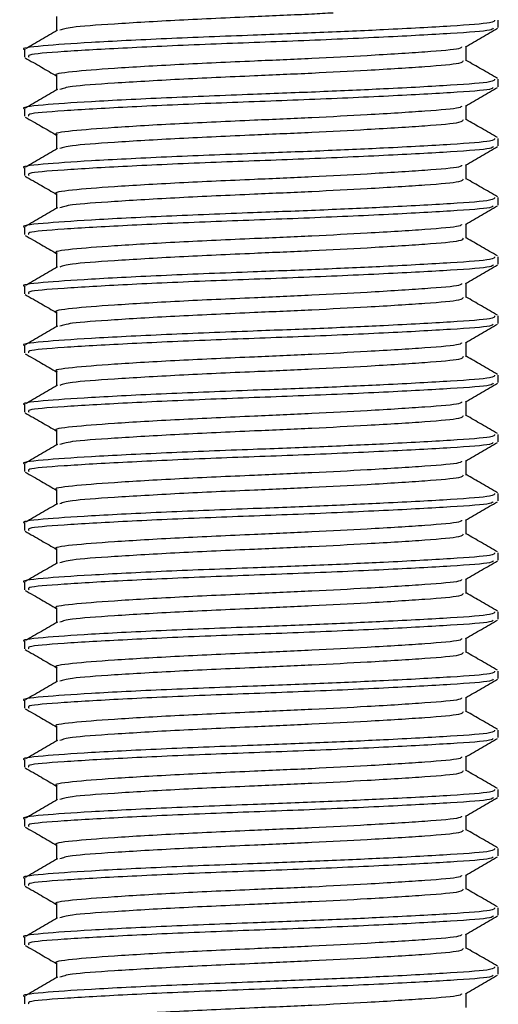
# Model space of a CAD drawing. Header units: millimetres. Extents: x 0 to 420, y 0 to 297.
# Tile 49 of 64: x 270.41 to 271.56, y 189.68 to 192.04. Entities that reach past the tile are written whole.
import ezdxf

# ---------------------------------------------------------------- set-up
doc = ezdxf.new("R2010")
doc.units = ezdxf.units.MM

msp = doc.modelspace()

# ---------------------------------------------------------------- linework, layer by layer
at = {"color": 7, "linetype": 'Continuous', "lineweight": 25}
for p, q in [((270.4982, 192.04615), (270.4982, 192.01164)), ((271.55582, 192.01956), (271.55582, 192.03729)), ((270.42145, 191.96638), (270.42145, 191.94863)), ((271.47907, 191.9398), (271.47907, 191.97426)), ((270.4982, 191.90435), (270.4982, 191.86984)), ((271.55582, 191.87777), (271.55582, 191.89549)), ((270.42145, 191.82459), (270.42145, 191.80683)), ((271.47907, 191.79801), (271.47907, 191.83246)), ((270.4982, 191.76256), (270.4982, 191.72804)), ((271.55582, 191.73597), (271.55582, 191.7537)), ((270.42145, 191.68279), (270.42145, 191.66503)), ((271.47907, 191.65621), (271.47907, 191.69066)), ((270.4982, 191.62076), (270.4982, 191.58625)), ((271.55582, 191.59417), (271.55582, 191.6119)), ((270.42145, 191.54099), (270.42145, 191.52323)), ((271.47907, 191.51441), (271.47907, 191.54887)), ((270.4982, 191.47896), (270.4982, 191.44445)), ((271.55582, 191.45238), (271.55582, 191.4701)), ((270.42145, 191.3992), (270.42145, 191.38144)), ((271.47907, 191.37262), (271.47907, 191.40707)), ((270.4982, 191.33717), (270.4982, 191.30265)), ((271.55582, 191.31058), (271.55582, 191.3283)), ((270.42145, 191.2574), (270.42145, 191.23964)), ((271.47907, 191.23082), (271.47907, 191.26527)), ((270.4982, 191.19537), (270.4982, 191.16086)), ((271.55582, 191.16878), (271.55582, 191.18651)), ((270.42145, 191.1156), (270.42145, 191.09784)), ((271.47907, 191.08902), (271.47907, 191.12348)), ((270.4982, 191.05357), (270.4982, 191.01906)), ((271.55582, 191.02699), (271.55582, 191.04471)), ((270.42145, 190.9738), (270.42145, 190.95605)), ((271.47907, 190.94722), (271.47907, 190.98168)), ((270.4982, 190.91178), (270.4982, 190.87726)), ((271.55582, 190.88519), (271.55582, 190.90291)), ((270.42145, 190.83201), (270.42145, 190.81425)), ((271.47907, 190.80543), (271.47907, 190.83988)), ((270.4982, 190.76998), (270.4982, 190.73547)), ((271.55582, 190.74339), (271.55582, 190.76112)), ((270.42145, 190.69021), (270.42145, 190.67245)), ((271.47907, 190.66363), (271.47907, 190.69809)), ((270.4982, 190.62818), (270.4982, 190.59367)), ((271.55582, 190.6016), (271.55582, 190.61932)), ((270.42145, 190.54841), (270.42145, 190.53066)), ((271.47907, 190.52183), (271.47907, 190.55629)), ((270.4982, 190.48638), (270.4982, 190.45187)), ((271.55582, 190.4598), (271.55582, 190.47752)), ((270.42145, 190.40662), (270.42145, 190.38886)), ((271.47907, 190.38004), (271.47907, 190.41449)), ((270.4982, 190.34459), (270.4982, 190.31007)), ((271.55582, 190.318), (271.55582, 190.33573)), ((270.42145, 190.26482), (270.42145, 190.24706)), ((271.47907, 190.23824), (271.47907, 190.2727)), ((270.4982, 190.20279), (270.4982, 190.16828)), ((271.55582, 190.1762), (271.55582, 190.19393)), ((270.42145, 190.12302), (270.42145, 190.10527)), ((271.47907, 190.09644), (271.47907, 190.1309)), ((270.4982, 190.06099), (270.4982, 190.02648)), ((271.55582, 190.03441), (271.55582, 190.05213)), ((270.42145, 189.98123), (270.42145, 189.96347)), ((271.47907, 189.95465), (271.47907, 189.9891)), ((270.4982, 189.9192), (270.4982, 189.88468)), ((271.55582, 189.89261), (271.55582, 189.91034)), ((270.42145, 189.83943), (270.42145, 189.82167)), ((271.47907, 189.81285), (271.47907, 189.8473)), ((270.4982, 189.7774), (270.4982, 189.74289)), ((271.55582, 189.75081), (271.55582, 189.76854)), ((270.42145, 189.69763), (270.42145, 189.67987)), ((271.47907, 189.67105), (271.47907, 189.70551))]:
    msp.add_line(p, q, dxfattribs=at)
for points, knots in [([(271.16068, 192.05418), (271.14375, 192.05328), (271.08474, 192.05014), (270.95547, 192.04469), (270.78561, 192.03704), (270.63118, 192.02768), (270.52779, 192.02043), (270.51285, 192.0152), (270.50615, 192.01285)], [0, 0, 0, 0, 0.0620577, 0.21641015, 0.42152546, 0.63235172, 0.83503581, 1, 1, 1, 1]), ([(271.547, 192.03729), (271.54642, 192.0351), (271.54507, 192.02994), (271.44937, 192.02287), (271.30124, 192.01482), (271.13187, 192.00714), (270.95106, 192.00036), (270.7544, 191.99273), (270.57213, 191.98338), (270.45826, 191.97557), (270.40877, 191.96958), (270.42249, 191.9665), (270.42301, 191.96638)], [0, 0, 0, 0, 0.0871164, 0.2058056, 0.3274743, 0.4210023, 0.5113649, 0.6314445, 0.7548636, 0.8735215, 0.995235, 1, 1, 1, 1]), ([(270.50045, 192.01295), (270.48762, 192.00551), (270.46195, 191.99064), (270.43628, 191.97578), (270.42344, 191.96835)], [0, 0, 0, 0, 0.4999039, 1, 1, 1, 1]), ([(271.54348, 192.01772), (271.54263, 192.01617), (271.54014, 192.01165), (271.44852, 192.00516), (271.28857, 191.99638), (271.08112, 191.98722), (270.86178, 191.97954), (270.65926, 191.9704), (270.50823, 191.96159), (270.42589, 191.95499), (270.43035, 191.95032), (270.43198, 191.94863)], [0, 0, 0, 0, 0.06376003, 0.18553766, 0.31037239, 0.43645702, 0.55770248, 0.68370362, 0.80867445, 0.93035859, 1, 1, 1, 1]), ([(271.47713, 191.97313), (271.48996, 191.98057), (271.51564, 191.99544), (271.54132, 192.01031), (271.55416, 192.01774)], [0, 0, 0, 0, 0.4998993, 1, 1, 1, 1]), ([(271.46799, 191.97316), (271.46723, 191.97169), (271.46494, 191.96726), (271.3862, 191.96085), (271.2591, 191.95278), (271.11245, 191.9451), (270.95616, 191.93833), (270.78609, 191.93069), (270.62849, 191.92134), (270.53002, 191.91353), (270.48724, 191.90754), (270.49909, 191.90446), (270.49954, 191.90435)], [0, 0, 0, 0, 0.0604721, 0.1826262, 0.3078502, 0.4041125, 0.4971134, 0.6207, 0.7477276, 0.8698493, 0.9951194, 1, 1, 1, 1]), ([(270.42311, 191.94684), (270.43595, 191.93941), (270.46098, 191.92492), (270.48601, 191.91042), (270.4982, 191.90336)], [0, 0, 0, 0, 0.5130376, 1, 1, 1, 1]), ([(271.47147, 191.93982), (271.47098, 191.93763), (271.46982, 191.93246), (271.38703, 191.92539), (271.25895, 191.91733), (271.11246, 191.90965), (270.95628, 191.90288), (270.78536, 191.89524), (270.63125, 191.88589), (270.52778, 191.87864), (270.51285, 191.8734), (270.50615, 191.87105)], [0, 0, 0, 0, 0.09000825, 0.21232628, 0.33771836, 0.43410992, 0.52723561, 0.65098812, 0.77818623, 0.90047192, 1, 1, 1, 1]), ([(271.55383, 191.89745), (271.54099, 191.90488), (271.51607, 191.91931), (271.49115, 191.93374), (271.47907, 191.94074)], [0, 0, 0, 0, 0.5152084, 1, 1, 1, 1]), ([(271.547, 191.89549), (271.54642, 191.89331), (271.54507, 191.88815), (271.44937, 191.88107), (271.30124, 191.87302), (271.13187, 191.86534), (270.95106, 191.85857), (270.7544, 191.85093), (270.57213, 191.84158), (270.45826, 191.83377), (270.40877, 191.82778), (270.42249, 191.8247), (270.42301, 191.82459)], [0, 0, 0, 0, 0.0871164, 0.2058056, 0.3274743, 0.4210023, 0.5113649, 0.6314445, 0.7548636, 0.8735215, 0.995235, 1, 1, 1, 1]), ([(270.50045, 191.87115), (270.48762, 191.86372), (270.46195, 191.84885), (270.43628, 191.83398), (270.42344, 191.82655)], [0, 0, 0, 0, 0.4999039, 1, 1, 1, 1]), ([(271.54348, 191.87593), (271.54263, 191.87437), (271.54014, 191.86985), (271.44852, 191.86336), (271.28857, 191.85459), (271.08112, 191.84543), (270.86178, 191.83774), (270.65926, 191.8286), (270.50823, 191.81979), (270.42589, 191.81319), (270.43035, 191.80853), (270.43198, 191.80683)], [0, 0, 0, 0, 0.06376, 0.1855377, 0.3103724, 0.436457, 0.5577025, 0.6837036, 0.8086745, 0.9303586, 1, 1, 1, 1]), ([(271.47713, 191.83134), (271.48996, 191.83877), (271.51564, 191.85364), (271.54132, 191.86851), (271.55416, 191.87594)], [0, 0, 0, 0, 0.4998993, 1, 1, 1, 1]), ([(271.46799, 191.83136), (271.46723, 191.8299), (271.46494, 191.82546), (271.3862, 191.81905), (271.2591, 191.81098), (271.11245, 191.80331), (270.95616, 191.79653), (270.78609, 191.78889), (270.62849, 191.77954), (270.53002, 191.77173), (270.48724, 191.76575), (270.49909, 191.76267), (270.49954, 191.76255)], [0, 0, 0, 0, 0.0604721, 0.1826262, 0.3078502, 0.4041125, 0.4971134, 0.6207, 0.7477276, 0.8698493, 0.9951194, 1, 1, 1, 1]), ([(270.42311, 191.80504), (270.43595, 191.79761), (270.46098, 191.78312), (270.48601, 191.76862), (270.4982, 191.76156)], [0, 0, 0, 0, 0.5130376, 1, 1, 1, 1]), ([(271.47147, 191.79802), (271.47098, 191.79583), (271.46982, 191.79067), (271.38703, 191.78359), (271.25895, 191.77554), (271.11246, 191.76786), (270.95628, 191.76108), (270.78536, 191.75345), (270.63125, 191.74409), (270.52778, 191.73684), (270.51285, 191.7316), (270.50615, 191.72925)], [0, 0, 0, 0, 0.0900083, 0.2123263, 0.3377184, 0.4341099, 0.5272356, 0.6509881, 0.7781862, 0.9004719, 1, 1, 1, 1]), ([(271.55383, 191.75565), (271.54099, 191.76309), (271.51607, 191.77751), (271.49115, 191.79194), (271.47907, 191.79894)], [0, 0, 0, 0, 0.5152084, 1, 1, 1, 1]), ([(271.547, 191.7537), (271.54642, 191.75151), (271.54507, 191.74635), (271.44937, 191.73928), (271.30124, 191.73123), (271.13187, 191.72355), (270.95106, 191.71677), (270.7544, 191.70913), (270.57213, 191.69978), (270.45826, 191.69197), (270.40877, 191.68599), (270.42249, 191.68291), (270.42301, 191.68279)], [0, 0, 0, 0, 0.08711637, 0.20580555, 0.3274743, 0.42100231, 0.51136489, 0.6314445, 0.75486364, 0.87352147, 0.99523498, 1, 1, 1, 1]), ([(270.50045, 191.72935), (270.48762, 191.72192), (270.46195, 191.70705), (270.43628, 191.69219), (270.42344, 191.68475)], [0, 0, 0, 0, 0.4999039, 1, 1, 1, 1]), ([(271.54348, 191.73413), (271.54263, 191.73258), (271.54014, 191.72806), (271.44852, 191.72156), (271.28857, 191.71279), (271.08112, 191.70363), (270.86178, 191.69594), (270.65926, 191.68681), (270.50823, 191.67799), (270.42589, 191.67139), (270.43035, 191.66673), (270.43198, 191.66503)], [0, 0, 0, 0, 0.06376, 0.1855377, 0.3103724, 0.436457, 0.5577025, 0.6837036, 0.8086745, 0.9303586, 1, 1, 1, 1]), ([(271.47713, 191.68954), (271.48996, 191.69697), (271.51564, 191.71185), (271.54132, 191.72671), (271.55416, 191.73415)], [0, 0, 0, 0, 0.4998993, 1, 1, 1, 1]), ([(271.46799, 191.68957), (271.46723, 191.6881), (271.46494, 191.68367), (271.3862, 191.67725), (271.2591, 191.66919), (271.11245, 191.66151), (270.95616, 191.65473), (270.78609, 191.6471), (270.62849, 191.63775), (270.53002, 191.62994), (270.48724, 191.62395), (270.49909, 191.62087), (270.49954, 191.62076)], [0, 0, 0, 0, 0.0604721, 0.1826262, 0.3078502, 0.4041125, 0.4971134, 0.6207, 0.7477276, 0.8698493, 0.9951194, 1, 1, 1, 1]), ([(270.42311, 191.66325), (270.43595, 191.65581), (270.46098, 191.64132), (270.48601, 191.62683), (270.4982, 191.61977)], [0, 0, 0, 0, 0.5130376, 1, 1, 1, 1]), ([(271.47147, 191.65623), (271.47098, 191.65404), (271.46982, 191.64887), (271.38703, 191.64179), (271.25895, 191.63374), (271.11246, 191.62606), (270.95628, 191.61928), (270.78536, 191.61165), (270.63125, 191.60229), (270.52778, 191.59504), (270.51285, 191.58981), (270.50615, 191.58746)], [0, 0, 0, 0, 0.0900083, 0.2123263, 0.3377184, 0.4341099, 0.5272356, 0.6509881, 0.7781862, 0.9004719, 1, 1, 1, 1]), ([(271.55383, 191.61386), (271.54099, 191.62129), (271.51607, 191.63571), (271.49115, 191.65015), (271.47907, 191.65715)], [0, 0, 0, 0, 0.5152084, 1, 1, 1, 1]), ([(271.547, 191.6119), (271.54642, 191.60971), (271.54507, 191.60455), (271.44937, 191.59748), (271.30124, 191.58943), (271.13187, 191.58175), (270.95106, 191.57497), (270.7544, 191.56734), (270.57213, 191.55799), (270.45826, 191.55017), (270.40877, 191.54419), (270.42249, 191.54111), (270.42301, 191.54099)], [0, 0, 0, 0, 0.0871164, 0.2058056, 0.3274743, 0.4210023, 0.5113649, 0.6314445, 0.7548636, 0.8735215, 0.995235, 1, 1, 1, 1]), ([(270.50045, 191.58756), (270.48762, 191.58012), (270.46195, 191.56525), (270.43628, 191.55039), (270.42344, 191.54296)], [0, 0, 0, 0, 0.4999039, 1, 1, 1, 1]), ([(271.54348, 191.59233), (271.54263, 191.59078), (271.54014, 191.58626), (271.44852, 191.57977), (271.28857, 191.57099), (271.08112, 191.56183), (270.86178, 191.55414), (270.65926, 191.54501), (270.50823, 191.5362), (270.42589, 191.5296), (270.43035, 191.52493), (270.43198, 191.52323)], [0, 0, 0, 0, 0.06376, 0.1855377, 0.3103724, 0.436457, 0.5577025, 0.6837036, 0.8086745, 0.9303586, 1, 1, 1, 1]), ([(271.47713, 191.54774), (271.48996, 191.55518), (271.51564, 191.57005), (271.54132, 191.58492), (271.55416, 191.59235)], [0, 0, 0, 0, 0.4998993, 1, 1, 1, 1]), ([(271.46799, 191.54777), (271.46723, 191.5463), (271.46494, 191.54187), (271.3862, 191.53546), (271.2591, 191.52739), (271.11245, 191.51971), (270.95616, 191.51294), (270.78609, 191.5053), (270.62849, 191.49595), (270.53002, 191.48814), (270.48724, 191.48215), (270.49909, 191.47907), (270.49954, 191.47896)], [0, 0, 0, 0, 0.0604721, 0.1826262, 0.3078502, 0.4041125, 0.4971134, 0.6207, 0.7477276, 0.8698493, 0.9951194, 1, 1, 1, 1]), ([(270.42311, 191.52145), (270.43595, 191.51402), (270.46098, 191.49953), (270.48601, 191.48503), (270.4982, 191.47797)], [0, 0, 0, 0, 0.51303762, 1, 1, 1, 1]), ([(271.47147, 191.51443), (271.47098, 191.51224), (271.46982, 191.50707), (271.38703, 191.49999), (271.25895, 191.49194), (271.11246, 191.48426), (270.95628, 191.47749), (270.78536, 191.46985), (270.63125, 191.4605), (270.52778, 191.45325), (270.51285, 191.44801), (270.50615, 191.44566)], [0, 0, 0, 0, 0.0900083, 0.2123263, 0.3377184, 0.4341099, 0.5272356, 0.6509881, 0.7781862, 0.9004719, 1, 1, 1, 1]), ([(271.55383, 191.47206), (271.54099, 191.47949), (271.51607, 191.49392), (271.49115, 191.50835), (271.47907, 191.51535)], [0, 0, 0, 0, 0.5152084, 1, 1, 1, 1]), ([(271.547, 191.4701), (271.54642, 191.46792), (271.54507, 191.46276), (271.44937, 191.45568), (271.30124, 191.44763), (271.13187, 191.43995), (270.95106, 191.43318), (270.7544, 191.42554), (270.57213, 191.41619), (270.45826, 191.40838), (270.40877, 191.40239), (270.42249, 191.39931), (270.42301, 191.3992)], [0, 0, 0, 0, 0.08711637, 0.20580555, 0.3274743, 0.42100231, 0.51136489, 0.6314445, 0.75486364, 0.87352147, 0.99523498, 1, 1, 1, 1]), ([(270.50045, 191.44576), (270.48762, 191.43832), (270.46195, 191.42345), (270.43628, 191.40859), (270.42344, 191.40116)], [0, 0, 0, 0, 0.49990393, 1, 1, 1, 1]), ([(271.54348, 191.45053), (271.54263, 191.44898), (271.54014, 191.44446), (271.44852, 191.43797), (271.28857, 191.4292), (271.08112, 191.42003), (270.86178, 191.41235), (270.65926, 191.40321), (270.50823, 191.3944), (270.42589, 191.3878), (270.43035, 191.38314), (270.43198, 191.38144)], [0, 0, 0, 0, 0.06376, 0.1855377, 0.3103724, 0.436457, 0.5577025, 0.6837036, 0.8086745, 0.9303586, 1, 1, 1, 1]), ([(271.47713, 191.40595), (271.48996, 191.41338), (271.51564, 191.42825), (271.54132, 191.44312), (271.55416, 191.45055)], [0, 0, 0, 0, 0.4998993, 1, 1, 1, 1]), ([(271.46799, 191.40597), (271.46723, 191.40451), (271.46494, 191.40007), (271.3862, 191.39366), (271.2591, 191.38559), (271.11245, 191.37792), (270.95616, 191.37114), (270.78609, 191.3635), (270.62849, 191.35415), (270.53002, 191.34634), (270.48724, 191.34036), (270.49909, 191.33728), (270.49954, 191.33716)], [0, 0, 0, 0, 0.0604721, 0.1826262, 0.3078502, 0.4041125, 0.4971134, 0.6207, 0.7477276, 0.8698493, 0.9951194, 1, 1, 1, 1]), ([(270.42311, 191.37965), (270.43595, 191.37222), (270.46098, 191.35773), (270.48601, 191.34323), (270.4982, 191.33617)], [0, 0, 0, 0, 0.5130376, 1, 1, 1, 1]), ([(271.47147, 191.37263), (271.47098, 191.37044), (271.46982, 191.36528), (271.38703, 191.3582), (271.25895, 191.35015), (271.11246, 191.34247), (270.95628, 191.33569), (270.78536, 191.32806), (270.63125, 191.3187), (270.52778, 191.31145), (270.51285, 191.30621), (270.50615, 191.30386)], [0, 0, 0, 0, 0.0900083, 0.2123263, 0.3377184, 0.4341099, 0.5272356, 0.6509881, 0.7781862, 0.9004719, 1, 1, 1, 1]), ([(271.55383, 191.33026), (271.54099, 191.33769), (271.51607, 191.35212), (271.49115, 191.36655), (271.47907, 191.37355)], [0, 0, 0, 0, 0.5152084, 1, 1, 1, 1]), ([(271.547, 191.3283), (271.54642, 191.32612), (271.54507, 191.32096), (271.44937, 191.31389), (271.30124, 191.30583), (271.13187, 191.29816), (270.95106, 191.29138), (270.7544, 191.28374), (270.57213, 191.27439), (270.45826, 191.26658), (270.40877, 191.2606), (270.42249, 191.25751), (270.42301, 191.2574)], [0, 0, 0, 0, 0.08711637, 0.20580555, 0.3274743, 0.42100231, 0.51136489, 0.6314445, 0.75486364, 0.87352147, 0.99523498, 1, 1, 1, 1]), ([(270.50045, 191.30396), (270.48762, 191.29653), (270.46195, 191.28166), (270.43628, 191.2668), (270.42344, 191.25936)], [0, 0, 0, 0, 0.4999039, 1, 1, 1, 1]), ([(271.54348, 191.30874), (271.54263, 191.30718), (271.54014, 191.30267), (271.44852, 191.29617), (271.28857, 191.2874), (271.08112, 191.27824), (270.86178, 191.27055), (270.65926, 191.26142), (270.50823, 191.2526), (270.42589, 191.246), (270.43035, 191.24134), (270.43198, 191.23964)], [0, 0, 0, 0, 0.06376, 0.1855377, 0.3103724, 0.436457, 0.5577025, 0.6837036, 0.8086745, 0.9303586, 1, 1, 1, 1]), ([(271.47713, 191.26415), (271.48996, 191.27158), (271.51564, 191.28646), (271.54132, 191.30132), (271.55416, 191.30876)], [0, 0, 0, 0, 0.4998993, 1, 1, 1, 1]), ([(271.46799, 191.26418), (271.46723, 191.26271), (271.46494, 191.25828), (271.3862, 191.25186), (271.2591, 191.2438), (271.11245, 191.23612), (270.95616, 191.22934), (270.78609, 191.22171), (270.62849, 191.21236), (270.53002, 191.20454), (270.48724, 191.19856), (270.49909, 191.19548), (270.49954, 191.19536)], [0, 0, 0, 0, 0.0604721, 0.1826262, 0.3078502, 0.4041125, 0.4971134, 0.6207, 0.7477276, 0.8698493, 0.9951194, 1, 1, 1, 1]), ([(270.42311, 191.23786), (270.43595, 191.23042), (270.46098, 191.21593), (270.48601, 191.20144), (270.4982, 191.19437)], [0, 0, 0, 0, 0.5130376, 1, 1, 1, 1]), ([(271.47147, 191.23084), (271.47098, 191.22864), (271.46982, 191.22348), (271.38703, 191.2164), (271.25895, 191.20835), (271.11246, 191.20067), (270.95628, 191.19389), (270.78536, 191.18626), (270.63125, 191.1769), (270.52778, 191.16965), (270.51285, 191.16441), (270.50615, 191.16206)], [0, 0, 0, 0, 0.0900083, 0.2123263, 0.3377184, 0.4341099, 0.5272356, 0.6509881, 0.7781862, 0.9004719, 1, 1, 1, 1]), ([(271.55383, 191.18847), (271.54099, 191.1959), (271.51607, 191.21032), (271.49115, 191.22476), (271.47907, 191.23175)], [0, 0, 0, 0, 0.5152084, 1, 1, 1, 1]), ([(271.547, 191.18651), (271.54642, 191.18432), (271.54507, 191.17916), (271.44937, 191.17209), (271.30124, 191.16404), (271.13187, 191.15636), (270.95106, 191.14958), (270.7544, 191.14195), (270.57213, 191.1326), (270.45826, 191.12478), (270.40877, 191.1188), (270.42249, 191.11572), (270.42301, 191.1156)], [0, 0, 0, 0, 0.08711637, 0.20580555, 0.3274743, 0.42100231, 0.51136489, 0.6314445, 0.75486364, 0.87352147, 0.99523498, 1, 1, 1, 1]), ([(270.50045, 191.16216), (270.48762, 191.15473), (270.46195, 191.13986), (270.43628, 191.125), (270.42344, 191.11757)], [0, 0, 0, 0, 0.4999039, 1, 1, 1, 1]), ([(271.54348, 191.16694), (271.54263, 191.16539), (271.54014, 191.16087), (271.44852, 191.15438), (271.28857, 191.1456), (271.08112, 191.13644), (270.86178, 191.12875), (270.65926, 191.11962), (270.50823, 191.11081), (270.42589, 191.10421), (270.43035, 191.09954), (270.43198, 191.09784)], [0, 0, 0, 0, 0.06376, 0.1855377, 0.3103724, 0.436457, 0.5577025, 0.6837036, 0.8086745, 0.9303586, 1, 1, 1, 1]), ([(271.47713, 191.12235), (271.48996, 191.12979), (271.51564, 191.14466), (271.54132, 191.15952), (271.55416, 191.16696)], [0, 0, 0, 0, 0.4998993, 1, 1, 1, 1]), ([(271.46799, 191.12238), (271.46723, 191.12091), (271.46494, 191.11648), (271.3862, 191.11006), (271.2591, 191.102), (271.11245, 191.09432), (270.95616, 191.08755), (270.78609, 191.07991), (270.62849, 191.07056), (270.53002, 191.06275), (270.48724, 191.05676), (270.49909, 191.05368), (270.49954, 191.05357)], [0, 0, 0, 0, 0.0604721, 0.1826262, 0.3078502, 0.4041125, 0.4971134, 0.6207, 0.7477276, 0.8698493, 0.9951194, 1, 1, 1, 1]), ([(270.42311, 191.09606), (270.43595, 191.08863), (270.46098, 191.07414), (270.48601, 191.05964), (270.4982, 191.05258)], [0, 0, 0, 0, 0.5130376, 1, 1, 1, 1]), ([(271.47147, 191.08904), (271.47098, 191.08685), (271.46982, 191.08168), (271.38703, 191.0746), (271.25895, 191.06655), (271.11246, 191.05887), (270.95628, 191.0521), (270.78536, 191.04446), (270.63125, 191.0351), (270.52778, 191.02786), (270.51285, 191.02262), (270.50615, 191.02027)], [0, 0, 0, 0, 0.0900083, 0.2123263, 0.3377184, 0.4341099, 0.5272356, 0.6509881, 0.7781862, 0.9004719, 1, 1, 1, 1]), ([(271.55383, 191.04667), (271.54099, 191.0541), (271.51607, 191.06853), (271.49115, 191.08296), (271.47907, 191.08996)], [0, 0, 0, 0, 0.5152084, 1, 1, 1, 1]), ([(271.547, 191.04471), (271.54642, 191.04253), (271.54507, 191.03736), (271.44937, 191.03029), (271.30124, 191.02224), (271.13187, 191.01456), (270.95106, 191.00779), (270.7544, 191.00015), (270.57213, 190.9908), (270.45826, 190.98299), (270.40877, 190.977), (270.42249, 190.97392), (270.42301, 190.9738)], [0, 0, 0, 0, 0.0871164, 0.2058056, 0.3274743, 0.4210023, 0.5113649, 0.6314445, 0.7548636, 0.8735215, 0.995235, 1, 1, 1, 1]), ([(270.50045, 191.02037), (270.48762, 191.01293), (270.46195, 190.99806), (270.43628, 190.9832), (270.42344, 190.97577)], [0, 0, 0, 0, 0.4999039, 1, 1, 1, 1]), ([(271.54348, 191.02514), (271.54263, 191.02359), (271.54014, 191.01907), (271.44852, 191.01258), (271.28857, 191.0038), (271.08112, 190.99464), (270.86178, 190.98696), (270.65926, 190.97782), (270.50823, 190.96901), (270.42589, 190.96241), (270.43035, 190.95774), (270.43198, 190.95605)], [0, 0, 0, 0, 0.06376, 0.1855377, 0.3103724, 0.436457, 0.5577025, 0.6837036, 0.8086745, 0.9303586, 1, 1, 1, 1]), ([(271.47713, 190.98055), (271.48996, 190.98799), (271.51564, 191.00286), (271.54132, 191.01773), (271.55416, 191.02516)], [0, 0, 0, 0, 0.4998993, 1, 1, 1, 1]), ([(271.46799, 190.98058), (271.46723, 190.97911), (271.46494, 190.97468), (271.3862, 190.96827), (271.2591, 190.9602), (271.11245, 190.95253), (270.95616, 190.94575), (270.78609, 190.93811), (270.62849, 190.92876), (270.53002, 190.92095), (270.48724, 190.91497), (270.49909, 190.91189), (270.49954, 190.91177)], [0, 0, 0, 0, 0.0604721, 0.1826262, 0.3078502, 0.4041125, 0.4971134, 0.6207, 0.7477276, 0.8698493, 0.9951194, 1, 1, 1, 1]), ([(270.42311, 190.95426), (270.43595, 190.94683), (270.46098, 190.93234), (270.48601, 190.91784), (270.4982, 190.91078)], [0, 0, 0, 0, 0.5130376, 1, 1, 1, 1]), ([(271.47147, 190.94724), (271.47098, 190.94505), (271.46982, 190.93988), (271.38703, 190.93281), (271.25895, 190.92476), (271.11246, 190.91708), (270.95628, 190.9103), (270.78536, 190.90267), (270.63125, 190.89331), (270.52778, 190.88606), (270.51285, 190.88082), (270.50615, 190.87847)], [0, 0, 0, 0, 0.0900083, 0.2123263, 0.3377184, 0.4341099, 0.5272356, 0.6509881, 0.7781862, 0.9004719, 1, 1, 1, 1]), ([(271.55383, 190.90487), (271.54099, 190.9123), (271.51607, 190.92673), (271.49115, 190.94116), (271.47907, 190.94816)], [0, 0, 0, 0, 0.5152084, 1, 1, 1, 1]), ([(271.547, 190.90291), (271.54642, 190.90073), (271.54507, 190.89557), (271.44937, 190.8885), (271.30124, 190.88044), (271.13187, 190.87276), (270.95106, 190.86599), (270.7544, 190.85835), (270.57213, 190.849), (270.45826, 190.84119), (270.40877, 190.8352), (270.42249, 190.83212), (270.42301, 190.83201)], [0, 0, 0, 0, 0.0871164, 0.2058056, 0.3274743, 0.4210023, 0.5113649, 0.6314445, 0.7548636, 0.8735215, 0.995235, 1, 1, 1, 1]), ([(270.50045, 190.87857), (270.48762, 190.87114), (270.46195, 190.85627), (270.43628, 190.84141), (270.42344, 190.83397)], [0, 0, 0, 0, 0.4999039, 1, 1, 1, 1]), ([(271.54348, 190.88335), (271.54263, 190.88179), (271.54014, 190.87727), (271.44852, 190.87078), (271.28857, 190.86201), (271.08112, 190.85285), (270.86178, 190.84516), (270.65926, 190.83603), (270.50823, 190.82721), (270.42589, 190.82061), (270.43035, 190.81595), (270.43198, 190.81425)], [0, 0, 0, 0, 0.06376, 0.1855377, 0.3103724, 0.436457, 0.5577025, 0.6837036, 0.8086745, 0.9303586, 1, 1, 1, 1]), ([(271.47713, 190.83876), (271.48996, 190.84619), (271.51564, 190.86107), (271.54132, 190.87593), (271.55416, 190.88336)], [0, 0, 0, 0, 0.4998993, 1, 1, 1, 1]), ([(271.46799, 190.83879), (271.46723, 190.83732), (271.46494, 190.83289), (271.3862, 190.82647), (271.2591, 190.81841), (271.11245, 190.81073), (270.95616, 190.80395), (270.78609, 190.79632), (270.62849, 190.78697), (270.53002, 190.77915), (270.48724, 190.77317), (270.49909, 190.77009), (270.49954, 190.76997)], [0, 0, 0, 0, 0.0604721, 0.1826262, 0.3078502, 0.4041125, 0.4971134, 0.6207, 0.7477276, 0.8698493, 0.9951194, 1, 1, 1, 1]), ([(270.42311, 190.81247), (270.43595, 190.80503), (270.46098, 190.79054), (270.48601, 190.77604), (270.4982, 190.76898)], [0, 0, 0, 0, 0.5130376, 1, 1, 1, 1]), ([(271.47147, 190.80544), (271.47098, 190.80325), (271.46982, 190.79809), (271.38703, 190.79101), (271.25895, 190.78296), (271.11246, 190.77528), (270.95628, 190.7685), (270.78536, 190.76087), (270.63125, 190.75151), (270.52778, 190.74426), (270.51285, 190.73902), (270.50615, 190.73667)], [0, 0, 0, 0, 0.0900083, 0.2123263, 0.3377184, 0.4341099, 0.5272356, 0.6509881, 0.7781862, 0.9004719, 1, 1, 1, 1]), ([(271.55383, 190.76307), (271.54099, 190.77051), (271.51607, 190.78493), (271.49115, 190.79937), (271.47907, 190.80636)], [0, 0, 0, 0, 0.5152084, 1, 1, 1, 1]), ([(271.547, 190.76112), (271.54642, 190.75893), (271.54507, 190.75377), (271.44937, 190.7467), (271.30124, 190.73865), (271.13187, 190.73097), (270.95106, 190.72419), (270.7544, 190.71656), (270.57213, 190.7072), (270.45826, 190.69939), (270.40877, 190.69341), (270.42249, 190.69033), (270.42301, 190.69021)], [0, 0, 0, 0, 0.0871164, 0.2058056, 0.3274743, 0.4210023, 0.5113649, 0.6314445, 0.7548636, 0.8735215, 0.995235, 1, 1, 1, 1]), ([(270.50045, 190.73677), (270.48762, 190.72934), (270.46195, 190.71447), (270.43628, 190.69961), (270.42344, 190.69218)], [0, 0, 0, 0, 0.4999039, 1, 1, 1, 1]), ([(271.54348, 190.74155), (271.54263, 190.74), (271.54014, 190.73548), (271.44852, 190.72898), (271.28857, 190.72021), (271.08112, 190.71105), (270.86178, 190.70336), (270.65926, 190.69423), (270.50823, 190.68541), (270.42589, 190.67882), (270.43035, 190.67415), (270.43198, 190.67245)], [0, 0, 0, 0, 0.06376003, 0.18553766, 0.31037239, 0.43645702, 0.55770248, 0.68370362, 0.80867445, 0.93035859, 1, 1, 1, 1]), ([(271.47713, 190.69696), (271.48996, 190.7044), (271.51564, 190.71927), (271.54132, 190.73413), (271.55416, 190.74157)], [0, 0, 0, 0, 0.4998993, 1, 1, 1, 1]), ([(271.46799, 190.69699), (271.46723, 190.69552), (271.46494, 190.69109), (271.3862, 190.68467), (271.2591, 190.67661), (271.11245, 190.66893), (270.95616, 190.66215), (270.78609, 190.65452), (270.62849, 190.64517), (270.53002, 190.63736), (270.48724, 190.63137), (270.49909, 190.62829), (270.49954, 190.62818)], [0, 0, 0, 0, 0.0604721, 0.1826262, 0.3078502, 0.4041125, 0.4971134, 0.6207, 0.7477276, 0.8698493, 0.9951194, 1, 1, 1, 1]), ([(270.42311, 190.67067), (270.43595, 190.66324), (270.46098, 190.64875), (270.48601, 190.63425), (270.4982, 190.62719)], [0, 0, 0, 0, 0.5130376, 1, 1, 1, 1]), ([(271.47147, 190.66365), (271.47098, 190.66146), (271.46982, 190.65629), (271.38703, 190.64921), (271.25895, 190.64116), (271.11246, 190.63348), (270.95628, 190.62671), (270.78536, 190.61907), (270.63125, 190.60971), (270.52778, 190.60247), (270.51285, 190.59723), (270.50615, 190.59488)], [0, 0, 0, 0, 0.0900083, 0.2123263, 0.3377184, 0.4341099, 0.5272356, 0.6509881, 0.7781862, 0.9004719, 1, 1, 1, 1]), ([(271.55383, 190.62128), (271.54099, 190.62871), (271.51607, 190.64314), (271.49115, 190.65757), (271.47907, 190.66457)], [0, 0, 0, 0, 0.5152084, 1, 1, 1, 1]), ([(271.547, 190.61932), (271.54642, 190.61714), (271.54507, 190.61197), (271.44937, 190.6049), (271.30124, 190.59685), (271.13187, 190.58917), (270.95106, 190.58239), (270.7544, 190.57476), (270.57213, 190.56541), (270.45826, 190.5576), (270.40877, 190.55161), (270.42249, 190.54853), (270.42301, 190.54841)], [0, 0, 0, 0, 0.0871164, 0.2058056, 0.3274743, 0.4210023, 0.5113649, 0.6314445, 0.7548636, 0.8735215, 0.995235, 1, 1, 1, 1]), ([(270.50045, 190.59498), (270.48762, 190.58754), (270.46195, 190.57267), (270.43628, 190.55781), (270.42344, 190.55038)], [0, 0, 0, 0, 0.4999039, 1, 1, 1, 1]), ([(271.54348, 190.59975), (271.54263, 190.5982), (271.54014, 190.59368), (271.44852, 190.58719), (271.28857, 190.57841), (271.08112, 190.56925), (270.86178, 190.56157), (270.65926, 190.55243), (270.50823, 190.54362), (270.42589, 190.53702), (270.43035, 190.53235), (270.43198, 190.53066)], [0, 0, 0, 0, 0.06376, 0.1855377, 0.3103724, 0.436457, 0.5577025, 0.6837036, 0.8086745, 0.9303586, 1, 1, 1, 1]), ([(271.47713, 190.55516), (271.48996, 190.5626), (271.51564, 190.57747), (271.54132, 190.59234), (271.55416, 190.59977)], [0, 0, 0, 0, 0.4998993, 1, 1, 1, 1]), ([(271.46799, 190.55519), (271.46723, 190.55372), (271.46494, 190.54929), (271.3862, 190.54288), (271.2591, 190.53481), (271.11245, 190.52714), (270.95616, 190.52036), (270.78609, 190.51272), (270.62849, 190.50337), (270.53002, 190.49556), (270.48724, 190.48958), (270.49909, 190.4865), (270.49954, 190.48638)], [0, 0, 0, 0, 0.0604721, 0.1826262, 0.3078502, 0.4041125, 0.4971134, 0.6207, 0.7477276, 0.8698493, 0.9951194, 1, 1, 1, 1]), ([(270.42311, 190.52887), (270.43595, 190.52144), (270.46098, 190.50695), (270.48601, 190.49245), (270.4982, 190.48539)], [0, 0, 0, 0, 0.5130376, 1, 1, 1, 1]), ([(271.47147, 190.52185), (271.47098, 190.51966), (271.46982, 190.51449), (271.38703, 190.50742), (271.25895, 190.49936), (271.11246, 190.49169), (270.95628, 190.48491), (270.78536, 190.47727), (270.63125, 190.46792), (270.52778, 190.46067), (270.51285, 190.45543), (270.50615, 190.45308)], [0, 0, 0, 0, 0.0900083, 0.2123263, 0.3377184, 0.4341099, 0.5272356, 0.6509881, 0.7781862, 0.9004719, 1, 1, 1, 1]), ([(271.55383, 190.47948), (271.54099, 190.48691), (271.51607, 190.50134), (271.49115, 190.51577), (271.47907, 190.52277)], [0, 0, 0, 0, 0.5152084, 1, 1, 1, 1]), ([(271.547, 190.47752), (271.54642, 190.47534), (271.54507, 190.47018), (271.44937, 190.46311), (271.30124, 190.45505), (271.13187, 190.44737), (270.95106, 190.4406), (270.7544, 190.43296), (270.57213, 190.42361), (270.45826, 190.4158), (270.40877, 190.40981), (270.42249, 190.40673), (270.42301, 190.40662)], [0, 0, 0, 0, 0.0871164, 0.2058056, 0.3274743, 0.4210023, 0.5113649, 0.6314445, 0.7548636, 0.8735215, 0.995235, 1, 1, 1, 1]), ([(270.50045, 190.45318), (270.48762, 190.44575), (270.46195, 190.43088), (270.43628, 190.41601), (270.42344, 190.40858)], [0, 0, 0, 0, 0.4999039, 1, 1, 1, 1]), ([(271.54348, 190.45796), (271.54263, 190.4564), (271.54014, 190.45188), (271.44852, 190.44539), (271.28857, 190.43662), (271.08112, 190.42746), (270.86178, 190.41977), (270.65926, 190.41063), (270.50823, 190.40182), (270.42589, 190.39522), (270.43035, 190.39056), (270.43198, 190.38886)], [0, 0, 0, 0, 0.06376, 0.1855377, 0.3103724, 0.436457, 0.5577025, 0.6837036, 0.8086745, 0.9303586, 1, 1, 1, 1]), ([(271.47713, 190.41337), (271.48996, 190.4208), (271.51564, 190.43568), (271.54132, 190.45054), (271.55416, 190.45797)], [0, 0, 0, 0, 0.4998993, 1, 1, 1, 1]), ([(271.46799, 190.41339), (271.46723, 190.41193), (271.46494, 190.4075), (271.3862, 190.40108), (271.2591, 190.39301), (271.11245, 190.38534), (270.95616, 190.37856), (270.78609, 190.37093), (270.62849, 190.36157), (270.53002, 190.35376), (270.48724, 190.34778), (270.49909, 190.3447), (270.49954, 190.34458)], [0, 0, 0, 0, 0.0604721, 0.1826262, 0.3078502, 0.4041125, 0.4971134, 0.6207, 0.7477276, 0.8698493, 0.9951194, 1, 1, 1, 1]), ([(270.42311, 190.38708), (270.43595, 190.37964), (270.46098, 190.36515), (270.48601, 190.35065), (270.4982, 190.34359)], [0, 0, 0, 0, 0.5130376, 1, 1, 1, 1]), ([(271.47147, 190.38005), (271.47098, 190.37786), (271.46982, 190.3727), (271.38703, 190.36562), (271.25895, 190.35757), (271.11246, 190.34989), (270.95628, 190.34311), (270.78536, 190.33548), (270.63125, 190.32612), (270.52778, 190.31887), (270.51285, 190.31363), (270.50615, 190.31128)], [0, 0, 0, 0, 0.0900083, 0.2123263, 0.3377184, 0.4341099, 0.5272356, 0.6509881, 0.7781862, 0.9004719, 1, 1, 1, 1]), ([(271.55383, 190.33768), (271.54099, 190.34512), (271.51607, 190.35954), (271.49115, 190.37398), (271.47907, 190.38097)], [0, 0, 0, 0, 0.5152084, 1, 1, 1, 1]), ([(271.547, 190.33573), (271.54642, 190.33354), (271.54507, 190.32838), (271.44937, 190.32131), (271.30124, 190.31326), (271.13187, 190.30558), (270.95106, 190.2988), (270.7544, 190.29116), (270.57213, 190.28181), (270.45826, 190.274), (270.40877, 190.26802), (270.42249, 190.26494), (270.42301, 190.26482)], [0, 0, 0, 0, 0.08711637, 0.20580555, 0.3274743, 0.42100231, 0.51136489, 0.6314445, 0.75486364, 0.87352147, 0.99523498, 1, 1, 1, 1]), ([(270.50045, 190.31138), (270.48762, 190.30395), (270.46195, 190.28908), (270.43628, 190.27422), (270.42344, 190.26679)], [0, 0, 0, 0, 0.4999039, 1, 1, 1, 1]), ([(271.54348, 190.31616), (271.54263, 190.31461), (271.54014, 190.31009), (271.44852, 190.30359), (271.28857, 190.29482), (271.08112, 190.28566), (270.86178, 190.27797), (270.65926, 190.26884), (270.50823, 190.26002), (270.42589, 190.25342), (270.43035, 190.24876), (270.43198, 190.24706)], [0, 0, 0, 0, 0.06376, 0.1855377, 0.3103724, 0.436457, 0.5577025, 0.6837036, 0.8086745, 0.9303586, 1, 1, 1, 1]), ([(271.47713, 190.27157), (271.48996, 190.27901), (271.51564, 190.29388), (271.54132, 190.30874), (271.55416, 190.31618)], [0, 0, 0, 0, 0.4998993, 1, 1, 1, 1]), ([(271.46799, 190.2716), (271.46723, 190.27013), (271.46494, 190.2657), (271.3862, 190.25928), (271.2591, 190.25122), (271.11245, 190.24354), (270.95616, 190.23676), (270.78609, 190.22913), (270.62849, 190.21978), (270.53002, 190.21197), (270.48724, 190.20598), (270.49909, 190.2029), (270.49954, 190.20279)], [0, 0, 0, 0, 0.0604721, 0.1826262, 0.3078502, 0.4041125, 0.4971134, 0.6207, 0.7477276, 0.8698493, 0.9951194, 1, 1, 1, 1]), ([(270.42311, 190.24528), (270.43595, 190.23784), (270.46098, 190.22336), (270.48601, 190.20886), (270.4982, 190.2018)], [0, 0, 0, 0, 0.5130376, 1, 1, 1, 1]), ([(271.47147, 190.23826), (271.47098, 190.23607), (271.46982, 190.2309), (271.38703, 190.22382), (271.25895, 190.21577), (271.11246, 190.20809), (270.95628, 190.20131), (270.78536, 190.19368), (270.63125, 190.18432), (270.52778, 190.17707), (270.51285, 190.17184), (270.50615, 190.16949)], [0, 0, 0, 0, 0.0900083, 0.2123263, 0.3377184, 0.4341099, 0.5272356, 0.6509881, 0.7781862, 0.9004719, 1, 1, 1, 1]), ([(271.55383, 190.19589), (271.54099, 190.20332), (271.51607, 190.21775), (271.49115, 190.23218), (271.47907, 190.23918)], [0, 0, 0, 0, 0.5152084, 1, 1, 1, 1]), ([(271.547, 190.19393), (271.54642, 190.19174), (271.54507, 190.18658), (271.44937, 190.17951), (271.30124, 190.17146), (271.13187, 190.16378), (270.95106, 190.157), (270.7544, 190.14937), (270.57213, 190.14002), (270.45826, 190.13221), (270.40877, 190.12622), (270.42249, 190.12314), (270.42301, 190.12302)], [0, 0, 0, 0, 0.0871164, 0.2058056, 0.3274743, 0.4210023, 0.5113649, 0.6314445, 0.7548636, 0.8735215, 0.995235, 1, 1, 1, 1]), ([(270.50045, 190.16959), (270.48762, 190.16215), (270.46195, 190.14728), (270.43628, 190.13242), (270.42344, 190.12499)], [0, 0, 0, 0, 0.4999039, 1, 1, 1, 1]), ([(271.54348, 190.17436), (271.54263, 190.17281), (271.54014, 190.16829), (271.44852, 190.1618), (271.28857, 190.15302), (271.08112, 190.14386), (270.86178, 190.13618), (270.65926, 190.12704), (270.50823, 190.11823), (270.42589, 190.11163), (270.43035, 190.10696), (270.43198, 190.10527)], [0, 0, 0, 0, 0.06376, 0.1855377, 0.3103724, 0.436457, 0.5577025, 0.6837036, 0.8086745, 0.9303586, 1, 1, 1, 1]), ([(271.47713, 190.12977), (271.48996, 190.13721), (271.51564, 190.15208), (271.54132, 190.16695), (271.55416, 190.17438)], [0, 0, 0, 0, 0.4998993, 1, 1, 1, 1]), ([(271.46799, 190.1298), (271.46723, 190.12833), (271.46494, 190.1239), (271.3862, 190.11749), (271.2591, 190.10942), (271.11245, 190.10174), (270.95616, 190.09497), (270.78609, 190.08733), (270.62849, 190.07798), (270.53002, 190.07017), (270.48724, 190.06418), (270.49909, 190.0611), (270.49954, 190.06099)], [0, 0, 0, 0, 0.0604721, 0.1826262, 0.3078502, 0.4041125, 0.4971134, 0.6207, 0.7477276, 0.8698493, 0.9951194, 1, 1, 1, 1]), ([(270.42311, 190.10348), (270.43595, 190.09605), (270.46098, 190.08156), (270.48601, 190.06706), (270.4982, 190.06)], [0, 0, 0, 0, 0.5130376, 1, 1, 1, 1]), ([(271.47147, 190.09646), (271.47098, 190.09427), (271.46982, 190.0891), (271.38703, 190.08203), (271.25895, 190.07397), (271.11246, 190.06629), (270.95628, 190.05952), (270.78536, 190.05188), (270.63125, 190.04253), (270.52778, 190.03528), (270.51285, 190.03004), (270.50615, 190.02769)], [0, 0, 0, 0, 0.0900083, 0.2123263, 0.3377184, 0.4341099, 0.5272356, 0.6509881, 0.7781862, 0.9004719, 1, 1, 1, 1]), ([(271.55383, 190.05409), (271.54099, 190.06152), (271.51607, 190.07595), (271.49115, 190.09038), (271.47907, 190.09738)], [0, 0, 0, 0, 0.5152084, 1, 1, 1, 1]), ([(271.547, 190.05213), (271.54642, 190.04995), (271.54507, 190.04479), (271.44937, 190.03771), (271.30124, 190.02966), (271.13187, 190.02198), (270.95106, 190.01521), (270.7544, 190.00757), (270.57213, 189.99822), (270.45826, 189.99041), (270.40877, 189.98442), (270.42249, 189.98134), (270.42301, 189.98123)], [0, 0, 0, 0, 0.0871164, 0.2058056, 0.3274743, 0.4210023, 0.5113649, 0.6314445, 0.7548636, 0.8735215, 0.995235, 1, 1, 1, 1]), ([(270.50045, 190.02779), (270.48762, 190.02036), (270.46195, 190.00549), (270.43628, 189.99062), (270.42344, 189.98319)], [0, 0, 0, 0, 0.4999039, 1, 1, 1, 1]), ([(271.54348, 190.03257), (271.54263, 190.03101), (271.54014, 190.02649), (271.44852, 190.02), (271.28857, 190.01123), (271.08112, 190.00207), (270.86178, 189.99438), (270.65926, 189.98524), (270.50823, 189.97643), (270.42589, 189.96983), (270.43035, 189.96517), (270.43198, 189.96347)], [0, 0, 0, 0, 0.06376, 0.1855377, 0.3103724, 0.436457, 0.5577025, 0.6837036, 0.8086745, 0.9303586, 1, 1, 1, 1]), ([(271.47713, 189.98798), (271.48996, 189.99541), (271.51564, 190.01028), (271.54132, 190.02515), (271.55416, 190.03258)], [0, 0, 0, 0, 0.4998993, 1, 1, 1, 1]), ([(271.46799, 189.988), (271.46723, 189.98654), (271.46494, 189.9821), (271.3862, 189.97569), (271.2591, 189.96762), (271.11245, 189.95995), (270.95616, 189.95317), (270.78609, 189.94553), (270.62849, 189.93618), (270.53002, 189.92837), (270.48724, 189.92239), (270.49909, 189.91931), (270.49954, 189.91919)], [0, 0, 0, 0, 0.0604721, 0.1826262, 0.3078502, 0.4041125, 0.4971134, 0.6207, 0.7477276, 0.8698493, 0.9951194, 1, 1, 1, 1]), ([(270.42311, 189.96168), (270.43595, 189.95425), (270.46098, 189.93976), (270.48601, 189.92526), (270.4982, 189.9182)], [0, 0, 0, 0, 0.5130376, 1, 1, 1, 1]), ([(271.47147, 189.95466), (271.47098, 189.95247), (271.46982, 189.94731), (271.38703, 189.94023), (271.25895, 189.93218), (271.11246, 189.9245), (270.95628, 189.91772), (270.78536, 189.91009), (270.63125, 189.90073), (270.52778, 189.89348), (270.51285, 189.88824), (270.50615, 189.88589)], [0, 0, 0, 0, 0.0900083, 0.2123263, 0.3377184, 0.4341099, 0.5272356, 0.6509881, 0.7781862, 0.9004719, 1, 1, 1, 1]), ([(271.55383, 189.91229), (271.54099, 189.91973), (271.51607, 189.93415), (271.49115, 189.94858), (271.47907, 189.95558)], [0, 0, 0, 0, 0.5152084, 1, 1, 1, 1]), ([(271.547, 189.91034), (271.54642, 189.90815), (271.54507, 189.90299), (271.44937, 189.89592), (271.30124, 189.88787), (271.13187, 189.88019), (270.95106, 189.87341), (270.7544, 189.86577), (270.57213, 189.85642), (270.45826, 189.84861), (270.40877, 189.84263), (270.42249, 189.83955), (270.42301, 189.83943)], [0, 0, 0, 0, 0.0871164, 0.2058056, 0.3274743, 0.4210023, 0.5113649, 0.6314445, 0.7548636, 0.8735215, 0.995235, 1, 1, 1, 1]), ([(270.50045, 189.88599), (270.48762, 189.87856), (270.46195, 189.86369), (270.43628, 189.84883), (270.42344, 189.84139)], [0, 0, 0, 0, 0.4999039, 1, 1, 1, 1]), ([(271.54348, 189.89077), (271.54263, 189.88922), (271.54014, 189.8847), (271.44852, 189.8782), (271.28857, 189.86943), (271.08112, 189.86027), (270.86178, 189.85258), (270.65926, 189.84345), (270.50823, 189.83463), (270.42589, 189.82803), (270.43035, 189.82337), (270.43198, 189.82167)], [0, 0, 0, 0, 0.06376, 0.1855377, 0.3103724, 0.436457, 0.5577025, 0.6837036, 0.8086745, 0.9303586, 1, 1, 1, 1]), ([(271.47713, 189.84618), (271.48996, 189.85361), (271.51564, 189.86849), (271.54132, 189.88335), (271.55416, 189.89079)], [0, 0, 0, 0, 0.4998993, 1, 1, 1, 1]), ([(271.46799, 189.84621), (271.46723, 189.84474), (271.46494, 189.84031), (271.3862, 189.83389), (271.2591, 189.82583), (271.11245, 189.81815), (270.95616, 189.81137), (270.78609, 189.80374), (270.62849, 189.79439), (270.53002, 189.78658), (270.48724, 189.78059), (270.49909, 189.77751), (270.49954, 189.7774)], [0, 0, 0, 0, 0.0604721, 0.1826262, 0.3078502, 0.4041125, 0.4971134, 0.6207, 0.7477276, 0.8698493, 0.9951194, 1, 1, 1, 1]), ([(270.42311, 189.81989), (270.43595, 189.81245), (270.46098, 189.79796), (270.48601, 189.78347), (270.4982, 189.77641)], [0, 0, 0, 0, 0.5130376, 1, 1, 1, 1]), ([(271.47147, 189.81287), (271.47098, 189.81068), (271.46982, 189.80551), (271.38703, 189.79843), (271.25895, 189.79038), (271.11246, 189.7827), (270.95628, 189.77592), (270.78536, 189.76829), (270.63125, 189.75893), (270.52778, 189.75168), (270.51285, 189.74645), (270.50615, 189.7441)], [0, 0, 0, 0, 0.0900083, 0.2123263, 0.3377184, 0.4341099, 0.5272356, 0.6509881, 0.7781862, 0.9004719, 1, 1, 1, 1]), ([(271.55383, 189.7705), (271.54099, 189.77793), (271.51607, 189.79235), (271.49115, 189.80679), (271.47907, 189.81379)], [0, 0, 0, 0, 0.5152084, 1, 1, 1, 1]), ([(271.547, 189.76854), (271.54642, 189.76635), (271.54507, 189.76119), (271.44937, 189.75412), (271.30124, 189.74607), (271.13187, 189.73839), (270.95106, 189.73161), (270.7544, 189.72398), (270.57213, 189.71463), (270.45826, 189.70681), (270.40877, 189.70083), (270.42249, 189.69775), (270.42301, 189.69763)], [0, 0, 0, 0, 0.0871164, 0.2058056, 0.3274743, 0.4210023, 0.5113649, 0.6314445, 0.7548636, 0.8735215, 0.995235, 1, 1, 1, 1]), ([(270.50045, 189.7442), (270.48762, 189.73676), (270.46195, 189.72189), (270.43628, 189.70703), (270.42344, 189.6996)], [0, 0, 0, 0, 0.4999039, 1, 1, 1, 1]), ([(271.54348, 189.74897), (271.54263, 189.74742), (271.54014, 189.7429), (271.44852, 189.73641), (271.28857, 189.72763), (271.08112, 189.71847), (270.86178, 189.71078), (270.65926, 189.70165), (270.50823, 189.69284), (270.42589, 189.68624), (270.43035, 189.68157), (270.43198, 189.67987)], [0, 0, 0, 0, 0.06376, 0.1855377, 0.3103724, 0.436457, 0.5577025, 0.6837036, 0.8086745, 0.9303586, 1, 1, 1, 1]), ([(271.47713, 189.70438), (271.48996, 189.71182), (271.51564, 189.72669), (271.54132, 189.74156), (271.55416, 189.74899)], [0, 0, 0, 0, 0.4998993, 1, 1, 1, 1]), ([(271.46799, 189.70441), (271.46723, 189.70294), (271.46494, 189.69851), (271.3862, 189.6921), (271.2591, 189.68403), (271.11245, 189.67635), (270.95616, 189.66958), (270.78609, 189.66194), (270.62849, 189.65259), (270.53002, 189.64478), (270.48724, 189.63879), (270.49909, 189.63571), (270.49954, 189.6356)], [0, 0, 0, 0, 0.0604721, 0.1826262, 0.3078502, 0.4041125, 0.4971134, 0.6207, 0.7477276, 0.8698493, 0.9951194, 1, 1, 1, 1])]:
    msp.add_open_spline(points, degree=3, knots=knots, dxfattribs=at)

doc.saveas('drawing.dxf')
